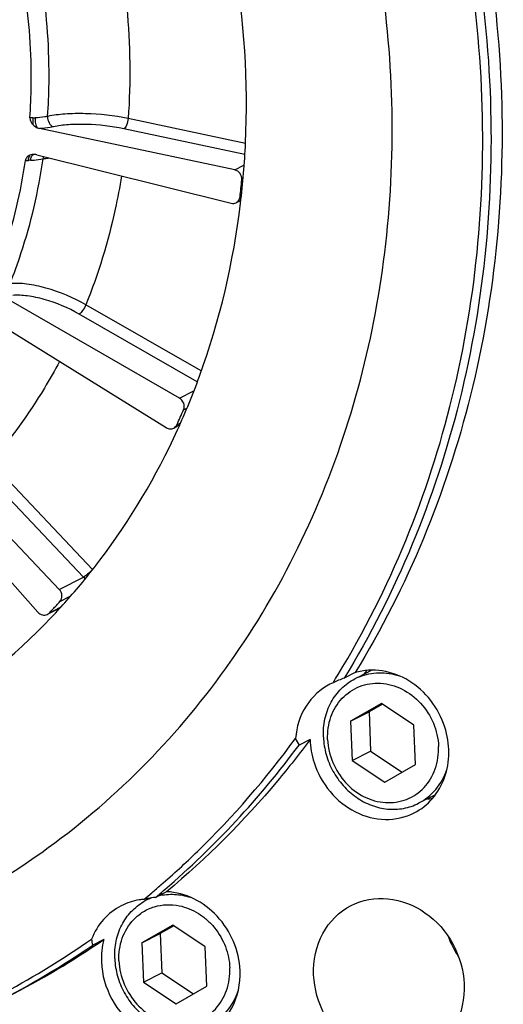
# Model space of a CAD drawing. Header units: millimetres. Extents: x 0 to 420, y 0 to 297.
# Tile 7 of 66: x 195 to 205, y 20 to 39. Entities that reach past the tile are written whole.
import ezdxf

# ---------------------------------------------------------------- set-up
doc = ezdxf.new("R2010")
doc.units = ezdxf.units.MM
doc.header["$LTSCALE"] = 23.1
doc.layers.get('0').update_dxf_attribs({"linetype": 'CONTINUOUS'})
doc.layers.add('COMPONENTS', color=7, linetype='CONTINUOUS')

msp = doc.modelspace()

# ---------------------------------------------------------------- linework, layer by layer
at = {"color": 7, "linetype": 'CONTINUOUS'}
for p, q in [((202.04736, 26.3705), (201.77853, 26.23336)), ((202.23021, 25.7335), (201.64197, 25.39576)), ((202.84978, 25.3207), (202.23021, 25.7335)), ((201.64197, 25.39576), (201.99332, 25.57499)), ((202.24835, 25.72141), (201.99332, 25.57499)), ((201.99332, 25.57499), (202.02466, 24.82445)), ((201.64197, 25.39576), (201.67331, 24.64522)), ((202.88112, 24.57017), (202.84978, 25.3207)), ((201.67331, 24.64522), (202.02466, 24.82445)), ((202.02466, 24.82445), (202.62609, 24.42374)), ((201.67331, 24.64522), (202.29288, 24.23243)), ((202.29288, 24.23243), (202.88112, 24.57017)), ((203.25925, 23.99511), (202.93768, 23.83108)), ((197.82806, 22.02292), (197.74734, 21.98174)), ((198.2516, 21.5087), (197.66336, 21.17096)), ((198.26974, 21.49662), (198.01471, 21.35019)), ((198.87117, 21.09591), (198.2516, 21.5087)), ((197.66336, 21.17096), (198.01471, 21.35019)), ((198.01471, 21.35019), (198.04605, 20.59966)), ((197.66336, 21.17096), (197.6947, 20.42043)), ((198.90251, 20.34537), (198.87117, 21.09591)), ((197.6947, 20.42043), (198.04605, 20.59966)), ((198.04605, 20.59966), (198.64748, 20.19895)), ((197.6947, 20.42043), (198.31427, 20.00763)), ((198.31427, 20.00763), (198.90251, 20.34537))]:
    msp.add_line(p, q, dxfattribs=at)
for centre, radius, start, end in [((202.19546, 25.28619), 1.03319, 114.077798, 117.028205), ((202.1969, 25.28292), 1.03676, 111.849956, 114.077279), ((198.21771, 21.05977), 1.03503, 117.029887, 119.865667), ((198.21806, 21.05879), 1.03606, 110.882693, 117.02253)]:
    msp.add_arc(centre, radius, start, end, dxfattribs=at)
for points, knots in [([(201.81105, 26.24521), (201.92819, 26.29218), (202.18585, 26.34382), (202.44456, 26.30309), (202.56843, 26.26295)], [0, 0, 0, 0, 0.49219733, 1, 1, 1, 1]), ([(201.124, 25.09386), (201.11916, 25.20998), (201.13808, 25.4408), (201.25523, 25.76175), (201.45309, 26.0291), (201.63088, 26.15804), (201.72594, 26.20654)], [0, 0, 0, 0, 0.26167326, 0.51466808, 0.75972018, 1, 1, 1, 1]), ([(201.20471, 25.04864), (201.19866, 25.19344), (201.23744, 25.48176), (201.4552, 25.85129), (201.80317, 26.08862), (202.22232, 26.14981), (202.64101, 26.03039), (202.99747, 25.75566), (203.24344, 25.36916), (203.3121, 25.06756), (203.31838, 24.91729)], [0, 0, 0, 0, 0.12682113, 0.24763117, 0.36479837, 0.4830806, 0.60648596, 0.7357818, 0.86838772, 1, 1, 1, 1]), ([(201.124, 25.09386), (201.12868, 24.98186), (201.16522, 24.7568), (201.29459, 24.44062), (201.49078, 24.16143), (201.74158, 23.93725), (202.03138, 23.78257), (202.3421, 23.70813), (202.65331, 23.71971), (202.84832, 23.78549), (202.93768, 23.83108)], [0, 0, 0, 0, 0.12937383, 0.26035778, 0.39110447, 0.51979378, 0.64507237, 0.76639244, 0.88422162, 1, 1, 1, 1]), ([(201.20471, 25.04864), (201.21098, 24.89837), (201.27965, 24.59677), (201.52561, 24.21027), (201.88208, 23.93554), (202.30077, 23.81612), (202.71992, 23.8773), (203.06789, 24.11463), (203.28565, 24.48417), (203.32442, 24.77249), (203.31838, 24.91729)], [0, 0, 0, 0, 0.13161228, 0.2642182, 0.39351404, 0.5169194, 0.63520163, 0.75236883, 0.87317887, 1, 1, 1, 1]), ([(202.93768, 23.83108), (203.06243, 23.89472), (203.29132, 24.07853), (203.43016, 24.33578), (203.47563, 24.47302)], [0, 0, 0, 0, 0.49203547, 1, 1, 1, 1]), ([(197.98299, 22.06791), (198.08111, 22.0909), (198.28778, 22.10881), (198.49118, 22.07011), (198.58973, 22.03818)], [0, 0, 0, 0, 0.49312134, 1, 1, 1, 1]), ([(197.1454, 20.86907), (197.14074, 20.98064), (197.15785, 21.20243), (197.26541, 21.51264), (197.44797, 21.77505), (197.61328, 21.90623), (197.7023, 21.95734)], [0, 0, 0, 0, 0.26137172, 0.51444019, 0.75974539, 1, 1, 1, 1]), ([(197.50773, 21.61489), (197.56171, 21.67121), (197.68415, 21.77055), (197.90004, 21.86749), (198.13551, 21.90671), (198.29534, 21.89323), (198.37389, 21.87731)], [0, 0, 0, 0, 0.24824618, 0.49536845, 0.74495398, 1, 1, 1, 1]), ([(198.37389, 21.87731), (198.50257, 21.85123), (198.69198, 21.77331), (198.90725, 21.61178), (199.09917, 21.41146), (199.27549, 21.10674), (199.33402, 20.83024), (199.33977, 20.6925)], [0, 0, 0, 0, 0.24072422, 0.36541491, 0.49205604, 0.74722849, 1, 1, 1, 1]), ([(197.2261, 20.82384), (197.22, 20.97004), (197.25924, 21.26088), (197.41132, 21.5143), (197.50773, 21.61489)], [0, 0, 0, 0, 0.51224608, 1, 1, 1, 1]), ([(197.1454, 20.86907), (197.15007, 20.75706), (197.18662, 20.532), (197.31598, 20.21582), (197.51217, 19.93664), (197.76297, 19.71246), (198.05277, 19.55777), (198.36349, 19.48333), (198.6747, 19.49492), (198.86971, 19.5607), (198.95908, 19.60629)], [0, 0, 0, 0, 0.12937383, 0.26035778, 0.39110447, 0.51979378, 0.64507237, 0.76639244, 0.88422162, 1, 1, 1, 1]), ([(197.2261, 20.82384), (197.23238, 20.67357), (197.30104, 20.37197), (197.54701, 19.98547), (197.90347, 19.71074), (198.32216, 19.59132), (198.74131, 19.65251), (199.08928, 19.88984), (199.30704, 20.25937), (199.34581, 20.5477), (199.33977, 20.6925)], [0, 0, 0, 0, 0.13161228, 0.2642182, 0.39351404, 0.5169194, 0.63520163, 0.75236883, 0.87317887, 1, 1, 1, 1]), ([(198.95908, 19.60629), (199.08431, 19.67018), (199.31403, 19.85495), (199.45285, 20.11361), (199.49812, 20.25154)], [0, 0, 0, 0, 0.4919824, 1, 1, 1, 1])]:
    msp.add_open_spline(points, degree=3, knots=knots, dxfattribs=at)
at = {"layer": 'COMPONENTS', "color": 7, "linetype": 'CONTINUOUS'}
for p, q in [((199.63553, 36.41831), (197.40153, 36.89206)), ((199.43225, 35.9131), (195.71414, 36.70158)), ((199.62625, 36.20689), (197.31696, 36.69661)), ((195.66106, 36.20265), (199.36459, 35.27699)), ((199.43225, 35.9131), (199.60979, 36.00366)), ((199.56832, 35.72055), (199.58766, 35.73042)), ((199.54758, 35.33167), (199.45986, 35.28692)), ((199.5341, 35.39895), (199.55808, 35.41118)), ((198.37912, 31.55973), (194.95213, 33.52852)), ((198.7928, 32.07776), (196.59613, 33.33974)), ((194.75605, 33.08764), (198.12913, 30.99763)), ((198.71891, 31.86754), (196.46577, 33.16196)), ((198.37912, 31.55973), (198.65575, 31.70084)), ((198.45731, 31.33721), (198.51864, 31.3685)), ((198.38318, 31.04609), (198.26975, 30.98823)), ((198.33092, 31.05303), (198.40384, 31.09022)), ((196.08834, 27.91026), (193.28795, 30.86664)), ((192.96806, 30.52696), (195.68051, 27.47719)), ((196.72239, 28.29306), (194.7799, 30.34375)), ((196.55213, 28.14684), (194.60963, 30.19753)), ((196.08834, 27.91026), (196.55213, 28.14684)), ((196.10101, 27.67955), (196.29659, 27.77932)), ((195.89482, 27.4606), (196.11181, 27.57129)), ((196.09874, 27.55657), (195.89808, 27.45421)), ((201.73124, 26.32608), (201.52043, 26.21854)), ((201.30919, 26.13197), (201.24713, 26.1026)), ((200.86954, 25.04868), (200.65873, 24.94115)), ((198.1352, 22.14515), (197.92439, 22.03762)), ((196.93662, 21.23479), (196.72581, 21.12725))]:
    msp.add_line(p, q, dxfattribs=at)
for centre, radius, start, end in [((195.60679, 37.28637), 0.38271, 266.827472, 273.000151), ((195.56132, 35.47519), 0.62265, 91.869312, 95.698031), ((195.60546, 36.0128), 0.19679, 92.267902, 100.358052), ((195.60583, 36.00517), 0.20443, 87.342339, 92.286779), ((195.60973, 36.17535), 0.03448, 91.839178, 96.879752), ((195.60434, 35.97591), 0.23372, 75.95602, 87.31045), ((184.25957, 37.18643), 15.37877, 353.325407, 354.530352), ((185.89732, 36.75289), 13.67782, 335.372143, 336.675018), ((186.98701, 36.05582), 12.37849, 316.486938, 317.415292), ((186.88422, 35.99903), 12.5011, 316.720391, 318.581175), ((195.79977, 27.55251), 0.13222, 297.005627, 315.963393), ((187.01091, 36.0332), 12.34558, 316.021717, 316.48672), ((186.93192, 35.95455), 12.43588, 316.330852, 316.718921), ((202.86546, 25.58044), 1.2039, 139.240035, 143.600662), ((186.3416, 35.45063), 17.6314, 328.094056, 328.683818), ((202.4769, 23.58391), 2.80288, 109.952967, 114.620876), ((187.06713, 34.99944), 16.9086, 310.729891, 323.497178), ((203.10016, 25.11673), 1.19949, 270.352814, 274.879255), ((187.30328, 34.64814), 16.374, 310.104251, 310.910656), ((187.38233, 34.66687), 16.45093, 309.852905, 310.653784), ((197.79427, 20.82415), 1.1789, 94.528061, 98.80904), ((187.3342, 34.61145), 16.32602, 309.419866, 310.104192), ((198.33976, 18.91041), 3.1543, 100.321572, 101.679113), ((198.4005, 18.57941), 3.49083, 97.838819, 100.32896), ((187.43542, 34.47581), 16.15675, 298.155024, 305.0086), ((187.73357, 34.5891), 16.21831, 297.034488, 304.572466), ((205.19212, 21.90971), 1.79999, 199.976531, 214.083227), ((187.52133, 34.48412), 16.22124, 297.035242, 304.571496)]:
    msp.add_arc(centre, radius, start, end, dxfattribs=at)
for points, knots in [([(201.40432, 26.28652), (202.39547, 27.91564), (203.88145, 31.58494), (204.41219, 37.55941), (203.28158, 43.59897), (201.48054, 47.33836), (200.35187, 49.06071)], [0, 0, 0, 0, 0.23894256, 0.4869053, 0.74197595, 1, 1, 1, 1]), ([(200.56808, 49.02799), (201.68807, 47.29652), (203.47077, 43.54301), (204.5739, 37.49151), (204.0178, 31.51356), (202.51766, 27.8462), (201.52043, 26.21854)], [0, 0, 0, 0, 0.25809989, 0.51316162, 0.76108345, 1, 1, 1, 1]), ([(200.77889, 49.13553), (201.89888, 47.40406), (203.68157, 43.65054), (204.7847, 37.59904), (204.22861, 31.6211), (202.72847, 27.95374), (201.73124, 26.32608)], [0, 0, 0, 0, 0.25809997, 0.51316175, 0.76108362, 1, 1, 1, 1]), ([(199.54407, 35.27536), (199.58993, 35.65705), (199.71771, 37.20663), (199.6159, 38.77388), (199.41953, 39.92699)], [0, 0, 0, 0, 0.2473616, 1, 1, 1, 1]), ([(197.28994, 39.71913), (197.32495, 39.48355), (197.43886, 38.54617), (197.45171, 37.59625), (197.40153, 36.89206)], [0, 0, 0, 0, 0.25225784, 1, 1, 1, 1]), ([(195.86668, 36.93324), (195.8813, 37.1438), (195.91633, 37.99439), (195.85611, 38.84862), (195.76028, 39.48145)], [0, 0, 0, 0, 0.24798697, 1, 1, 1, 1]), ([(195.52856, 36.90801), (195.54254, 37.11247), (195.5759, 37.93853), (195.51767, 38.76802), (195.42524, 39.38271)], [0, 0, 0, 0, 0.24795322, 1, 1, 1, 1]), ([(193.915, 21.78096), (194.64448, 22.15305), (196.04778, 23.02482), (197.912, 24.67137), (199.49953, 26.62291), (201.21316, 29.5928), (202.48703, 33.85634), (202.49999, 37.44174), (202.27065, 39.22516)], [0, 0, 0, 0, 0.11942123, 0.23958173, 0.36114315, 0.48462587, 0.73778029, 1, 1, 1, 1]), ([(195.58561, 36.90424), (195.58053, 36.8704), (195.57958, 36.82493), (195.58695, 36.78076), (195.5893, 36.77051)], [0, 0, 0, 0, 0.76495059, 1, 1, 1, 1]), ([(195.62682, 36.90418), (195.62391, 36.86848), (195.62842, 36.80299), (195.65064, 36.7387), (195.66918, 36.7158)], [0, 0, 0, 0, 0.54865015, 1, 1, 1, 1]), ([(195.86668, 36.93324), (195.84889, 36.92946), (195.76962, 36.91481), (195.68914, 36.90738), (195.62682, 36.90418)], [0, 0, 0, 0, 0.22563122, 1, 1, 1, 1]), ([(195.86666, 36.93324), (195.86356, 36.89135), (195.87964, 36.81044), (195.93941, 36.74728), (195.97416, 36.73545)], [0, 0, 0, 0, 0.53370779, 1, 1, 1, 1]), ([(197.40153, 36.89206), (197.13358, 36.94819), (196.72896, 36.99279), (196.21438, 36.98537), (195.97447, 36.95651), (195.86668, 36.93324)], [0, 0, 0, 0, 0.53218787, 0.78563193, 1, 1, 1, 1]), ([(197.40153, 36.89206), (197.39775, 36.84986), (197.38049, 36.78126), (197.34369, 36.71024), (197.31696, 36.69661)], [0, 0, 0, 0, 0.58547823, 1, 1, 1, 1]), ([(195.97416, 36.73544), (195.95473, 36.73127), (195.86878, 36.71503), (195.78158, 36.70596), (195.71414, 36.70158)], [0, 0, 0, 0, 0.22719623, 1, 1, 1, 1]), ([(197.31696, 36.69661), (197.0826, 36.74629), (196.72864, 36.78617), (196.27839, 36.78059), (196.06847, 36.75567), (195.97416, 36.73544)], [0, 0, 0, 0, 0.53226914, 0.78568668, 1, 1, 1, 1]), ([(194.82928, 33.78036), (194.90202, 33.96373), (195.17372, 34.71369), (195.35537, 35.49585), (195.44152, 36.08979)], [0, 0, 0, 0, 0.24738091, 1, 1, 1, 1]), ([(195.15004, 33.74488), (195.22519, 33.93362), (195.50561, 34.70565), (195.69243, 35.51122), (195.78047, 36.1229)], [0, 0, 0, 0, 0.24740908, 1, 1, 1, 1]), ([(195.52793, 36.19332), (195.50714, 36.18396), (195.46726, 36.15752), (195.44491, 36.11316), (195.44152, 36.08979)], [0, 0, 0, 0, 0.49121585, 1, 1, 1, 1]), ([(195.4995, 36.09476), (195.50014, 36.10524), (195.50393, 36.13906), (195.51257, 36.17496), (195.5279, 36.19332)], [0, 0, 0, 0, 0.30486817, 1, 1, 1, 1]), ([(195.54101, 36.09751), (195.54459, 36.1247), (195.55334, 36.16819), (195.5882, 36.20749), (195.6056, 36.20959)], [0, 0, 0, 0, 0.61013359, 1, 1, 1, 1]), ([(195.54101, 36.09751), (195.5629, 36.09824), (195.6431, 36.10223), (195.72321, 36.11136), (195.78047, 36.1229)], [0, 0, 0, 0, 0.27274846, 1, 1, 1, 1]), ([(195.78047, 36.1229), (195.79011, 36.12481), (195.83043, 36.13241), (195.87103, 36.13852), (195.90198, 36.14249)], [0, 0, 0, 0, 0.23957082, 1, 1, 1, 1]), ([(199.56832, 35.72055), (199.57236, 35.76279), (199.54832, 35.85118), (199.47268, 35.90452), (199.43225, 35.9131)], [0, 0, 0, 0, 0.50659132, 1, 1, 1, 1]), ([(197.27462, 35.79932), (197.2402, 35.58684), (197.08173, 34.75016), (196.83258, 33.93036), (196.59613, 33.33974)], [0, 0, 0, 0, 0.25281164, 1, 1, 1, 1]), ([(199.45995, 35.28697), (199.48999, 35.30232), (199.52278, 35.34218), (199.5327, 35.38698), (199.5341, 35.39895)], [0, 0, 0, 0, 0.73669498, 1, 1, 1, 1]), ([(198.3423, 30.9532), (198.49607, 31.28947), (199.06427, 32.67725), (199.40938, 34.15442), (199.54407, 35.27536)], [0, 0, 0, 0, 0.24670994, 1, 1, 1, 1]), ([(196.59613, 33.33974), (196.35736, 33.47618), (195.98248, 33.63362), (195.4874, 33.7413), (195.25456, 33.75413), (195.15004, 33.74488)], [0, 0, 0, 0, 0.54345736, 0.79265291, 1, 1, 1, 1]), ([(196.46577, 33.16196), (196.25711, 33.28181), (195.92944, 33.42034), (195.4965, 33.51541), (195.29285, 33.52695), (195.20144, 33.51896)], [0, 0, 0, 0, 0.5435696, 0.79272735, 1, 1, 1, 1]), ([(196.59613, 33.33974), (196.57955, 33.30059), (196.54204, 33.23751), (196.49395, 33.17634), (196.46577, 33.16196)], [0, 0, 0, 0, 0.57338662, 1, 1, 1, 1]), ([(196.09371, 32.25877), (196.00165, 32.0862), (195.61828, 31.41249), (195.15983, 30.78127), (194.7799, 30.34375)], [0, 0, 0, 0, 0.25235009, 1, 1, 1, 1]), ([(198.45731, 31.33721), (198.47369, 31.37521), (198.474, 31.46774), (198.41589, 31.5386), (198.37912, 31.55973)], [0, 0, 0, 0, 0.49384194, 1, 1, 1, 1]), ([(198.12913, 30.99763), (198.15031, 30.9845), (198.19825, 30.96767), (198.24865, 30.97748), (198.26972, 30.98822)], [0, 0, 0, 0, 0.51306639, 1, 1, 1, 1]), ([(196.25872, 27.72882), (196.46876, 27.9669), (197.28061, 28.96023), (197.94109, 30.07578), (198.3423, 30.9532)], [0, 0, 0, 0, 0.24759964, 1, 1, 1, 1]), ([(196.71564, 28.2857), (196.68787, 28.25579), (196.63557, 28.20706), (196.57962, 28.16087), (196.55213, 28.14684)], [0, 0, 0, 0, 0.56941434, 1, 1, 1, 1]), ([(196.10101, 27.67955), (196.12798, 27.70889), (196.15528, 27.79737), (196.11768, 27.87929), (196.08834, 27.91026)], [0, 0, 0, 0, 0.48293128, 1, 1, 1, 1]), ([(195.68051, 27.47719), (195.70288, 27.45204), (195.76105, 27.41383), (195.83196, 27.42056), (195.85981, 27.43471)], [0, 0, 0, 0, 0.51863954, 1, 1, 1, 1]), ([(192.66257, 24.93081), (192.96515, 25.08515), (194.15152, 25.75483), (195.22163, 26.62845), (195.92728, 27.36766)], [0, 0, 0, 0, 0.24945821, 1, 1, 1, 1]), ([(203.43724, 25.28432), (203.3789, 25.46652), (203.1984, 25.81018), (202.7763, 26.19408), (202.26032, 26.39256), (201.8962, 26.37347), (201.73124, 26.32608)], [0, 0, 0, 0, 0.26185932, 0.51898626, 0.76506195, 1, 1, 1, 1]), ([(201.24713, 26.10261), (201.0643, 26.00921), (200.73845, 25.70619), (200.60995, 25.28504), (200.59261, 25.06969)], [0, 0, 0, 0, 0.48726269, 1, 1, 1, 1]), ([(202.85423, 23.6482), (202.98641, 23.71565), (203.22964, 23.90873), (203.46109, 24.31917), (203.54025, 24.79956), (203.48768, 25.12674), (203.43724, 25.28432)], [0, 0, 0, 0, 0.23688106, 0.48102708, 0.73589905, 1, 1, 1, 1]), ([(198.02631, 22.27378), (198.26435, 22.48006), (199.19756, 23.33686), (200.03175, 24.30096), (200.59261, 25.06969)], [0, 0, 0, 0, 0.24868843, 1, 1, 1, 1]), ([(200.86954, 25.04868), (200.66995, 24.77926), (199.8467, 23.73282), (198.89976, 22.78335), (198.1352, 22.14515)], [0, 0, 0, 0, 0.25187612, 1, 1, 1, 1]), ([(200.94531, 24.60992), (201.00979, 24.40851), (201.21662, 24.03135), (201.70577, 23.63426), (202.29451, 23.47564), (202.68715, 23.56294), (202.85423, 23.6482)], [0, 0, 0, 0, 0.26380957, 0.5213865, 0.76601033, 1, 1, 1, 1]), ([(199.53371, 20.64023), (199.5258, 20.82971), (199.43865, 21.20997), (199.12613, 21.69586), (198.67505, 22.0387), (198.31254, 22.13674), (198.1352, 22.14515)], [0, 0, 0, 0, 0.25479198, 0.51143191, 0.76148342, 1, 1, 1, 1]), ([(201.65186, 21.88111), (201.86383, 21.98927), (202.37768, 22.07959), (203.10853, 21.7867), (203.64309, 21.17968), (203.79485, 20.6477), (203.80595, 20.38174)], [0, 0, 0, 0, 0.2330494, 0.47955936, 0.7393033, 1, 1, 1, 1]), ([(197.26883, 21.87798), (197.14231, 21.81343), (196.90884, 21.63167), (196.75774, 21.37841), (196.70453, 21.24237)], [0, 0, 0, 0, 0.49299446, 1, 1, 1, 1]), ([(200.9374, 20.55999), (200.92619, 20.82869), (201.03214, 21.3694), (201.42652, 21.76612), (201.65186, 21.88111)], [0, 0, 0, 0, 0.51528128, 1, 1, 1, 1]), ([(196.89162, 20.80441), (196.90185, 20.55945), (197.04163, 20.06946), (197.53399, 19.51037), (198.20713, 19.2406), (198.68042, 19.32379), (198.87565, 19.42341)], [0, 0, 0, 0, 0.2606967, 0.52044064, 0.7669506, 1, 1, 1, 1]), ([(198.87565, 19.42341), (199.0832, 19.52933), (199.44645, 19.89472), (199.54404, 20.39274), (199.53371, 20.64023)], [0, 0, 0, 0, 0.48471872, 1, 1, 1, 1]), ([(203.09149, 19.06062), (202.87953, 18.95245), (202.36567, 18.86213), (201.63483, 19.15503), (201.10027, 19.76204), (200.94851, 20.29403), (200.9374, 20.55999)], [0, 0, 0, 0, 0.2330494, 0.47955936, 0.7393033, 1, 1, 1, 1]), ([(203.80595, 20.38174), (203.81717, 20.11303), (203.71121, 19.57232), (203.31683, 19.17561), (203.09149, 19.06062)], [0, 0, 0, 0, 0.51528128, 1, 1, 1, 1])]:
    msp.add_open_spline(points, degree=3, knots=knots, dxfattribs=at)
for points in [[(195.52856, 36.90801), (195.52514, 36.85801), (195.55431, 36.80636), (195.58931, 36.7705)], [(195.58561, 36.90424), (195.56658, 36.90531), (195.54755, 36.90642), (195.52856, 36.908)], [(195.58931, 36.7705), (195.61185, 36.74741), (195.63946, 36.72838), (195.66918, 36.7158)], [(195.66918, 36.7158), (195.68365, 36.70968), (195.69876, 36.70484), (195.71414, 36.70158)], [(195.44152, 36.08979), (195.46086, 36.09133), (195.4802, 36.09283), (195.4995, 36.09476)], [(195.57008, 36.20638), (195.55561, 36.20373), (195.54134, 36.19936), (195.52793, 36.19332)], [(195.78047, 36.12289), (195.78271, 36.13893), (195.78694, 36.15487), (195.79342, 36.16971)], [(199.36459, 35.27699), (199.39559, 35.26924), (199.43149, 35.27243), (199.45995, 35.28697)], [(198.26972, 30.98822), (198.29619, 31.00171), (198.31854, 31.02602), (198.33092, 31.05303)], [(196.57814, 28.11193), (196.57086, 28.12449), (196.56211, 28.13631), (196.55213, 28.14684)], [(200.59262, 25.06971), (200.61011, 25.0248), (200.63268, 24.98168), (200.65873, 24.94115)], [(200.86954, 25.04868), (200.87385, 24.90033), (200.90006, 24.75127), (200.94531, 24.60992)], [(197.61373, 21.98915), (197.49437, 21.97064), (197.37643, 21.93288), (197.26883, 21.87798)], [(196.70451, 21.24236), (196.70672, 21.2034), (196.71421, 21.16451), (196.72581, 21.12725)], [(196.93662, 21.23479), (196.90018, 21.09523), (196.88561, 20.94853), (196.89162, 20.80441)]]:
    msp.add_open_spline(points, degree=3, dxfattribs=at)

doc.saveas('drawing.dxf')
